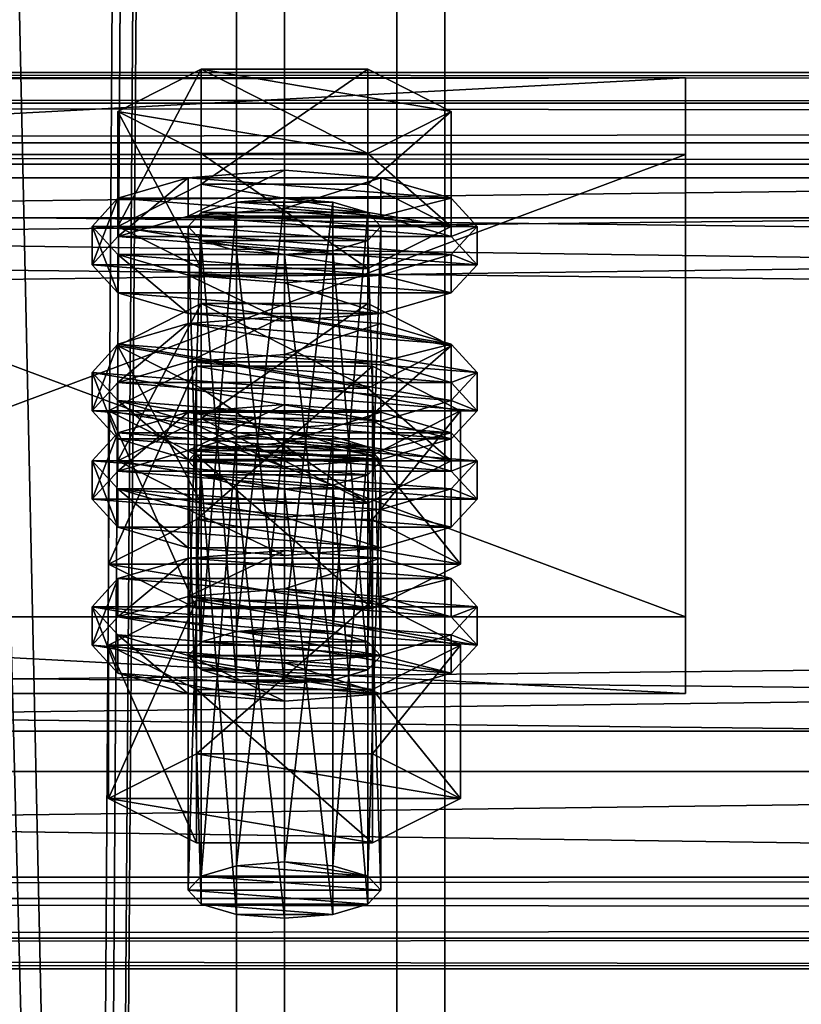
# Model space of a CAD drawing. Header units: millimetres. Extents: x 60485 to 71303, y 100 to 16900.
# Tile 248 of 256: x 65803 to 65852, y 5759 to 5821. Entities that reach past the tile are written whole.
import ezdxf

# ---------------------------------------------------------------- set-up
doc = ezdxf.new("R2010")
doc.units = ezdxf.units.MM
for name, color, linetype in [('13', 7, 'Continuous'), ('3', 7, 'Continuous'), ('4', 7, 'Continuous'), ('6', 7, 'Continuous'), ('9', 7, 'Continuous')]:
    doc.layers.add(name, color=color, linetype=linetype)

msp = doc.modelspace()

# ---------------------------------------------------------------- meshes
at = {"layer": '13', "color": 20}
mesh = msp.add_polyface(dxfattribs=at)
corners = [(65814.804, 5795.619, 4827.155), (65825.196, 5802.792, 4829.348), (65814.804, 5802.792, 4829.348), (65825.196, 5797.529, 4846.562), (65809.608, 5800.16, 4837.955), (65814, 5780.83, 4779.76), (65814.804, 5808.484, 4785.078), (65814, 5807.607, 4787.947), (65814.804, 5781.707, 4776.892), (65817, 5809.126, 4782.978), (65817, 5782.349, 4774.791), (65820, 5809.361, 4782.209), (65814.804, 5806.729, 4790.816), (65820, 5805.852, 4793.685), (65817, 5806.087, 4792.916), (65825.196, 5806.729, 4790.816), (65826, 5807.607, 4787.947), (65825.196, 5808.484, 4785.078), (65809.608, 5807.607, 4787.947), (65814.804, 5810.238, 4779.34), (65814.804, 5817.41, 4781.533), (65809.608, 5814.779, 4790.14), (65825.196, 5817.41, 4781.533), (65825.196, 5804.975, 4796.554), (65814.804, 5804.975, 4796.554), (65814.804, 5812.147, 4798.746), (65830.392, 5807.607, 4787.947), (65825.196, 5812.147, 4798.746), (65808, 5805.216, 4787.216), (65809.608, 5806.97, 4781.478), (65809.608, 5809.361, 4782.209), (65808, 5807.607, 4787.947), (65814, 5808.254, 4777.278), (65814, 5810.645, 4778.009), (65820, 5808.724, 4775.74), (65820, 5811.115, 4776.471), (65820, 5801.707, 4798.692), (65814, 5802.177, 4797.154), (65814, 5804.568, 4797.885), (65820, 5804.098, 4799.423), (65809.608, 5803.462, 4792.954), (65809.608, 5805.852, 4793.685), (65826, 5808.254, 4777.278), (65830.392, 5806.97, 4781.478), (65832, 5805.216, 4787.216), (65830.392, 5803.462, 4792.954), (65826, 5802.177, 4797.154), (65826, 5804.568, 4797.885), (65830.392, 5805.852, 4793.685), (65832, 5807.607, 4787.947), (65830.392, 5809.361, 4782.209), (65814, 5799.153, 4774.495), (65820, 5802.014, 4773.689), (65814, 5801.544, 4775.226)]
mesh.append_faces([[corners[k] for k in face] for face in [(0, 1, 2, 2), (5, 6, 7, 7), (8, 9, 6, 6), (10, 11, 9, 9), (12, 13, 14, 14), (18, 20, 21, 21), (19, 22, 20, 20), (24, 21, 25, 25), (23, 18, 24, 24), (21, 27, 25, 25), (28, 30, 31, 31), (29, 33, 30, 30), (32, 35, 33, 33), (36, 38, 39, 39), (37, 41, 38, 38), (40, 31, 41, 41), (32, 42, 34, 34), (46, 37, 36, 36), (38, 47, 39, 39), (51, 52, 53, 53)]], dxfattribs={"vtx0": -1, "color": 20})
mesh.append_faces([[corners[k] for k in face] for face in [(3, 4, 2, 2), (15, 12, 7, 7), (16, 7, 6, 6), (17, 6, 9, 9), (26, 19, 18, 18), (27, 21, 20, 20), (43, 32, 29, 29), (44, 29, 28, 28), (45, 28, 40, 40), (46, 40, 37, 37), (47, 38, 41, 41), (48, 41, 31, 31), (49, 31, 30, 30), (50, 30, 33, 33)]], dxfattribs={"vtx0": -1, "vtx2": -1, "vtx3": -1, "color": 20})
mesh.append_faces([[corners[k] for k in face] for face in [(18, 19, 20, 20), (23, 24, 25, 25), (24, 18, 21, 21), (28, 29, 30, 30), (29, 32, 33, 33), (32, 34, 35, 35), (36, 37, 38, 38), (37, 40, 41, 41), (40, 28, 31, 31)]], dxfattribs={"vtx2": -1, "vtx3": -1, "color": 20})
mesh = msp.add_polyface(dxfattribs=at)
corners = [(65830.392, 5800.16, 4837.955), (65814.804, 5802.792, 4829.348), (65825.196, 5802.792, 4829.348), (65820, 5782.584, 4774.023), (65823, 5809.126, 4782.978), (65820, 5809.361, 4782.209), (65823, 5782.349, 4774.791), (65825.196, 5808.484, 4785.078), (65825.196, 5781.707, 4776.892), (65826, 5807.607, 4787.947), (65820, 5805.852, 4793.685), (65814.804, 5806.729, 4790.816), (65823, 5806.087, 4792.916), (65825.196, 5806.729, 4790.816), (65814, 5807.607, 4787.947), (65814.804, 5808.484, 4785.078), (65817, 5809.126, 4782.978), (65814.804, 5810.238, 4779.34), (65825.196, 5810.238, 4779.34), (65825.196, 5817.41, 4781.533), (65830.392, 5807.607, 4787.947), (65830.392, 5814.779, 4790.14), (65825.196, 5804.975, 4796.554), (65825.196, 5812.147, 4798.746), (65814.804, 5812.147, 4798.746), (65809.608, 5807.607, 4787.947), (65814.804, 5817.41, 4781.533), (65820, 5808.724, 4775.74), (65826, 5808.254, 4777.278), (65826, 5810.645, 4778.009), (65820, 5811.115, 4776.471), (65830.392, 5806.97, 4781.478), (65830.392, 5809.361, 4782.209), (65832, 5805.216, 4787.216), (65832, 5807.607, 4787.947), (65830.392, 5803.462, 4792.954), (65830.392, 5805.852, 4793.685), (65826, 5802.177, 4797.154), (65826, 5804.568, 4797.885), (65820, 5801.707, 4798.692), (65820, 5804.098, 4799.423), (65814, 5808.254, 4777.278), (65809.608, 5806.97, 4781.478), (65808, 5805.216, 4787.216), (65809.608, 5803.462, 4792.954), (65809.608, 5805.852, 4793.685), (65808, 5807.607, 4787.947), (65809.608, 5809.361, 4782.209), (65814, 5810.645, 4778.009), (65830.392, 5800.26, 4779.427), (65814, 5801.544, 4775.226), (65820, 5802.014, 4773.689), (65826, 5801.544, 4775.226)]
mesh.append_faces([[corners[k] for k in face] for face in [(0, 1, 2, 2), (3, 4, 5, 5), (6, 7, 4, 4), (8, 9, 7, 7), (4, 16, 5, 5), (18, 21, 19, 19), (20, 23, 21, 21), (22, 24, 23, 23), (17, 20, 18, 18), (21, 26, 19, 19), (27, 29, 30, 30), (28, 32, 29, 29), (31, 34, 32, 32), (33, 36, 34, 34), (35, 38, 36, 36), (37, 40, 38, 38), (29, 48, 30, 30), (49, 51, 52, 52)]], dxfattribs={"vtx0": -1, "color": 20})
mesh.append_faces([[corners[k] for k in face] for face in [(10, 11, 12, 12), (12, 11, 13, 13), (13, 14, 9, 9), (9, 15, 7, 7), (7, 16, 4, 4), (20, 25, 22, 22), (23, 26, 21, 21), (28, 41, 31, 31), (31, 42, 33, 33), (33, 43, 35, 35), (35, 44, 37, 37), (38, 45, 36, 36), (36, 46, 34, 34), (34, 47, 32, 32), (32, 48, 29, 29)]], dxfattribs={"vtx0": -1, "vtx1": -1, "color": 20})
mesh.append_faces([[corners[k] for k in face] for face in [(49, 50, 51, 51)]], dxfattribs={"vtx0": -1, "vtx2": -1, "vtx3": -1, "color": 20})
mesh.append_faces([[corners[k] for k in face] for face in [(17, 18, 19, 19), (18, 20, 21, 21), (20, 22, 23, 23), (27, 28, 29, 29), (28, 31, 32, 32), (31, 33, 34, 34), (33, 35, 36, 36), (35, 37, 38, 38), (37, 39, 40, 40)]], dxfattribs={"vtx2": -1, "vtx3": -1, "color": 20})
mesh = msp.add_polyface(dxfattribs=at)
corners = [(65825.196, 5793.865, 4832.893), (65814.804, 5793.865, 4832.893), (65817, 5794.507, 4830.793), (65809.608, 5792.988, 4835.762), (65814.804, 5795.619, 4827.155), (65814.804, 5802.792, 4829.348), (65809.608, 5800.16, 4837.955), (65825.196, 5790.357, 4844.369), (65814.804, 5790.357, 4844.369), (65814.804, 5797.529, 4846.562), (65825.196, 5797.529, 4846.562), (65809.608, 5792.351, 4829.293), (65814, 5793.636, 4825.093), (65814, 5796.026, 4825.824), (65809.608, 5794.742, 4830.024), (65820, 5794.106, 4823.556), (65820, 5796.496, 4824.286), (65830.392, 5794.742, 4830.024), (65826, 5796.026, 4825.824), (65814, 5780.83, 4779.76), (65814.804, 5781.707, 4776.892), (65814.804, 5808.484, 4785.078), (65817, 5782.349, 4774.791), (65817, 5809.126, 4782.978), (65820, 5782.584, 4774.023), (65820, 5809.361, 4782.209), (65820, 5779.076, 4785.498), (65817, 5806.087, 4792.916), (65820, 5805.852, 4793.685), (65817, 5779.311, 4784.73), (65814.804, 5806.729, 4790.816), (65814.804, 5779.953, 4782.629), (65814, 5807.607, 4787.947), (65809.03, 5786.552, 4781.51), (65814.515, 5798.892, 4775.349), (65809.03, 5796.115, 4784.433), (65814.515, 5789.329, 4772.425), (65825.485, 5798.892, 4775.349), (65825.485, 5793.337, 4793.518), (65814.515, 5793.337, 4793.518), (65830.97, 5796.115, 4784.433), (65808, 5796.115, 4784.433), (65809.608, 5797.869, 4778.696), (65809.608, 5800.26, 4779.427), (65808, 5798.506, 4785.164), (65814, 5799.153, 4774.495), (65814, 5801.544, 4775.226), (65820, 5799.623, 4772.958), (65820, 5802.014, 4773.689), (65820, 5792.606, 4795.909), (65814, 5793.076, 4794.372), (65814, 5795.467, 4795.103), (65820, 5794.997, 4796.64), (65809.608, 5794.361, 4790.171), (65809.608, 5796.751, 4790.902), (65826, 5799.153, 4774.495), (65830.392, 5797.869, 4778.696), (65832, 5796.115, 4784.433), (65830.392, 5794.361, 4790.171), (65826, 5795.467, 4795.103), (65830.392, 5796.751, 4790.902), (65832, 5798.506, 4785.164)]
mesh.append_faces([[corners[k] for k in face] for face in [(3, 5, 6, 6), (8, 6, 9, 9), (6, 10, 9, 9), (11, 13, 14, 14), (12, 16, 13, 13), (18, 13, 16, 16), (26, 27, 28, 28), (29, 30, 27, 27), (31, 32, 30, 30), (33, 34, 35, 35), (36, 37, 34, 34), (35, 38, 39, 39), (41, 43, 44, 44), (42, 46, 43, 43), (49, 51, 52, 52), (50, 54, 51, 51), (53, 44, 54, 54), (45, 55, 47, 47), (54, 52, 51, 51)]], dxfattribs={"vtx0": -1, "color": 20})
mesh.append_faces([[corners[k] for k in face] for face in [(0, 1, 2, 2), (17, 14, 13, 13), (40, 35, 34, 34), (56, 45, 42, 42), (57, 42, 41, 41), (58, 41, 53, 53), (59, 54, 44, 44), (60, 44, 43, 43), (61, 43, 46, 46)]], dxfattribs={"vtx0": -1, "vtx2": -1, "vtx3": -1, "color": 20})
mesh.append_faces([[corners[k] for k in face] for face in [(3, 4, 5, 5), (7, 8, 9, 9), (8, 3, 6, 6), (11, 12, 13, 13), (12, 15, 16, 16), (19, 20, 21, 21), (20, 22, 23, 23), (22, 24, 25, 25), (31, 19, 32, 32), (41, 42, 43, 43), (42, 45, 46, 46), (45, 47, 48, 48), (49, 50, 51, 51), (50, 53, 54, 54), (53, 41, 44, 44)]], dxfattribs={"vtx2": -1, "vtx3": -1, "color": 20})
mesh = msp.add_polyface(dxfattribs=at)
corners = [(65825.196, 5793.865, 4832.893), (65817, 5794.507, 4830.793), (65820, 5794.742, 4830.024), (65823, 5794.507, 4830.793), (65814.804, 5795.619, 4827.155), (65825.196, 5795.619, 4827.155), (65825.196, 5802.792, 4829.348), (65830.392, 5792.988, 4835.762), (65830.392, 5800.16, 4837.955), (65825.196, 5790.357, 4844.369), (65825.196, 5797.529, 4846.562), (65814.804, 5797.529, 4846.562), (65814.804, 5802.792, 4829.348), (65820, 5794.106, 4823.556), (65826, 5793.636, 4825.093), (65826, 5796.026, 4825.824), (65820, 5796.496, 4824.286), (65830.392, 5794.742, 4830.024), (65832, 5792.988, 4835.762), (65809.608, 5794.742, 4830.024), (65814, 5796.026, 4825.824), (65820, 5782.584, 4774.023), (65823, 5782.349, 4774.791), (65823, 5809.126, 4782.978), (65825.196, 5781.707, 4776.892), (65825.196, 5808.484, 4785.078), (65826, 5780.83, 4779.76), (65826, 5807.607, 4787.947), (65825.196, 5806.729, 4790.816), (65825.196, 5779.953, 4782.629), (65823, 5806.087, 4792.916), (65823, 5779.311, 4784.73), (65820, 5805.852, 4793.685), (65814.515, 5789.329, 4772.425), (65825.485, 5789.329, 4772.425), (65825.485, 5798.892, 4775.349), (65830.97, 5796.115, 4784.433), (65825.485, 5793.337, 4793.518), (65809.03, 5796.115, 4784.433), (65814.515, 5798.892, 4775.349), (65820, 5799.623, 4772.958), (65826, 5799.153, 4774.495), (65826, 5801.544, 4775.226), (65820, 5802.014, 4773.689), (65830.392, 5797.869, 4778.696), (65830.392, 5800.26, 4779.427), (65832, 5796.115, 4784.433), (65832, 5798.506, 4785.164), (65830.392, 5794.361, 4790.171), (65830.392, 5796.751, 4790.902), (65826, 5793.076, 4794.372), (65826, 5795.467, 4795.103), (65820, 5794.997, 4796.64), (65814, 5799.153, 4774.495), (65809.608, 5797.869, 4778.696), (65808, 5796.115, 4784.433), (65809.608, 5796.751, 4790.902), (65808, 5798.506, 4785.164), (65809.608, 5800.26, 4779.427), (65814, 5801.544, 4775.226)]
mesh.append_faces([[corners[k] for k in face] for face in [(0, 2, 3, 3), (5, 8, 6, 6), (7, 10, 8, 8), (9, 11, 10, 10), (4, 7, 5, 5), (13, 15, 16, 16), (14, 17, 15, 15), (26, 28, 27, 27), (29, 30, 28, 28), (31, 32, 30, 30), (34, 36, 35, 35), (36, 39, 35, 35), (40, 42, 43, 43), (41, 45, 42, 42), (44, 47, 45, 45), (46, 49, 47, 47), (48, 51, 49, 49), (50, 52, 51, 51)]], dxfattribs={"vtx0": -1, "color": 20})
mesh.append_faces([[corners[k] for k in face] for face in [(10, 12, 8, 8), (18, 19, 17, 17), (17, 20, 15, 15), (37, 38, 36, 36), (41, 53, 44, 44), (44, 54, 46, 46), (46, 55, 48, 48), (52, 56, 51, 51), (51, 57, 49, 49), (49, 58, 47, 47), (47, 59, 45, 45)]], dxfattribs={"vtx0": -1, "vtx1": -1, "color": 20})
mesh.append_faces([[corners[k] for k in face] for face in [(0, 1, 2, 2)]], dxfattribs={"vtx0": -1, "vtx2": -1, "vtx3": -1, "color": 20})
mesh.append_faces([[corners[k] for k in face] for face in [(4, 5, 6, 6), (5, 7, 8, 8), (7, 9, 10, 10), (13, 14, 15, 15), (21, 22, 23, 23), (22, 24, 25, 25), (24, 26, 27, 27), (33, 34, 35, 35), (40, 41, 42, 42), (41, 44, 45, 45), (44, 46, 47, 47), (46, 48, 49, 49), (48, 50, 51, 51)]], dxfattribs={"vtx2": -1, "vtx3": -1, "color": 20})
mesh = msp.add_polyface(dxfattribs=at)
corners = [(65814, 5766.211, 4827.576), (65814.804, 5793.865, 4832.893), (65814, 5792.988, 4835.762), (65814.804, 5767.089, 4824.707), (65817, 5794.507, 4830.793), (65817, 5767.731, 4822.607), (65820, 5794.742, 4830.024), (65817, 5764.692, 4832.545), (65814.804, 5792.111, 4838.631), (65817, 5791.469, 4840.731), (65814.804, 5765.334, 4830.445), (65820, 5791.234, 4841.5), (65825.196, 5792.111, 4838.631), (65826, 5792.988, 4835.762), (65825.196, 5790.357, 4844.369), (65814.804, 5795.619, 4827.155), (65809.608, 5792.988, 4835.762), (65814.804, 5790.357, 4844.369), (65808, 5790.597, 4835.031), (65809.608, 5792.351, 4829.293), (65809.608, 5794.742, 4830.024), (65808, 5792.988, 4835.762), (65820, 5787.089, 4846.507), (65814, 5787.559, 4844.969), (65814, 5789.95, 4845.7), (65820, 5789.479, 4847.238), (65809.608, 5788.843, 4840.769), (65809.608, 5791.234, 4841.5), (65814, 5793.636, 4825.093), (65826, 5793.636, 4825.093), (65820, 5794.106, 4823.556), (65830.392, 5792.351, 4829.293), (65832, 5790.597, 4835.031), (65830.392, 5788.843, 4840.769), (65826, 5787.559, 4844.969), (65830.392, 5791.234, 4841.5), (65832, 5792.988, 4835.762), (65809.608, 5783.25, 4826.511), (65814, 5784.535, 4822.311), (65814, 5786.925, 4823.041), (65809.608, 5785.641, 4827.242), (65820, 5785.005, 4820.773), (65820, 5787.395, 4821.504), (65832, 5783.887, 4832.98), (65808, 5783.887, 4832.98), (65830.392, 5785.641, 4827.242), (65826, 5786.925, 4823.041), (65820, 5779.076, 4785.498), (65817, 5779.311, 4784.73), (65817, 5806.087, 4792.916), (65814.804, 5779.953, 4782.629), (65814.804, 5806.729, 4790.816), (65809.03, 5786.552, 4781.51), (65814.515, 5789.329, 4772.425), (65814.515, 5798.892, 4775.349), (65825.485, 5783.774, 4790.595), (65814.515, 5783.774, 4790.595), (65814.515, 5793.337, 4793.518), (65809.03, 5796.115, 4784.433), (65830.97, 5786.552, 4781.51), (65826, 5793.076, 4794.372), (65809.608, 5794.361, 4790.171), (65814, 5793.076, 4794.372), (65820, 5792.606, 4795.909)]
mesh.append_faces([[corners[k] for k in face] for face in [(0, 1, 2, 2), (3, 4, 1, 1), (5, 6, 4, 4), (7, 8, 9, 9), (10, 2, 8, 8), (8, 11, 9, 9), (14, 16, 17, 17), (18, 20, 21, 21), (22, 24, 25, 25), (23, 27, 24, 24), (26, 21, 27, 27), (28, 29, 30, 30), (34, 23, 22, 22), (27, 25, 24, 24), (37, 39, 40, 40), (38, 42, 39, 39), (46, 39, 42, 42), (56, 58, 57, 57), (60, 62, 63, 63)]], dxfattribs={"vtx0": -1, "color": 20})
mesh.append_faces([[corners[k] for k in face] for face in [(12, 8, 2, 2), (13, 2, 1, 1), (14, 15, 16, 16), (31, 28, 19, 19), (32, 19, 18, 18), (33, 18, 26, 26), (34, 26, 23, 23), (35, 27, 21, 21), (36, 21, 20, 20), (43, 44, 40, 40), (45, 40, 39, 39), (59, 53, 52, 52), (60, 61, 62, 62)]], dxfattribs={"vtx0": -1, "vtx2": -1, "vtx3": -1, "color": 20})
mesh.append_faces([[corners[k] for k in face] for face in [(18, 19, 20, 20), (22, 23, 24, 24), (23, 26, 27, 27), (26, 18, 21, 21), (37, 38, 39, 39), (38, 41, 42, 42), (47, 48, 49, 49), (48, 50, 51, 51), (52, 53, 54, 54), (55, 56, 57, 57), (56, 52, 58, 58)]], dxfattribs={"vtx2": -1, "vtx3": -1, "color": 20})
mesh = msp.add_polyface(dxfattribs=at)
corners = [(65820, 5767.966, 4821.838), (65823, 5794.507, 4830.793), (65820, 5794.742, 4830.024), (65823, 5767.731, 4822.607), (65825.196, 5793.865, 4832.893), (65825.196, 5767.089, 4824.707), (65826, 5792.988, 4835.762), (65826, 5766.211, 4827.576), (65825.196, 5792.111, 4838.631), (65825.196, 5765.334, 4830.445), (65823, 5791.469, 4840.731), (65820, 5791.234, 4841.5), (65814.804, 5792.111, 4838.631), (65814, 5792.988, 4835.762), (65814.804, 5793.865, 4832.893), (65830.392, 5792.988, 4835.762), (65814.804, 5795.619, 4827.155), (65825.196, 5790.357, 4844.369), (65826, 5793.636, 4825.093), (65830.392, 5792.351, 4829.293), (65830.392, 5794.742, 4830.024), (65832, 5790.597, 4835.031), (65832, 5792.988, 4835.762), (65830.392, 5788.843, 4840.769), (65830.392, 5791.234, 4841.5), (65826, 5787.559, 4844.969), (65826, 5789.95, 4845.7), (65820, 5787.089, 4846.507), (65820, 5789.479, 4847.238), (65814, 5793.636, 4825.093), (65809.608, 5792.351, 4829.293), (65808, 5790.597, 4835.031), (65809.608, 5788.843, 4840.769), (65809.608, 5791.234, 4841.5), (65808, 5792.988, 4835.762), (65820, 5785.005, 4820.773), (65826, 5784.535, 4822.311), (65826, 5786.925, 4823.041), (65820, 5787.395, 4821.504), (65830.392, 5783.25, 4826.511), (65830.392, 5785.641, 4827.242), (65832, 5783.887, 4832.98), (65809.608, 5785.641, 4827.242), (65814, 5786.925, 4823.041), (65826, 5780.83, 4779.76), (65825.196, 5779.953, 4782.629), (65825.196, 5806.729, 4790.816), (65823, 5779.311, 4784.73), (65823, 5806.087, 4792.916), (65820, 5779.076, 4785.498), (65820, 5805.852, 4793.685), (65825.485, 5789.329, 4772.425), (65830.97, 5786.552, 4781.51), (65830.97, 5796.115, 4784.433), (65825.485, 5783.774, 4790.595), (65825.485, 5793.337, 4793.518), (65814.515, 5793.337, 4793.518), (65814.515, 5789.329, 4772.425), (65809.03, 5786.552, 4781.51), (65826, 5793.076, 4794.372), (65820, 5792.606, 4795.909), (65820, 5794.997, 4796.64), (65830.392, 5794.361, 4790.171), (65809.608, 5794.361, 4790.171)]
mesh.append_faces([[corners[k] for k in face] for face in [(0, 1, 2, 2), (3, 4, 1, 1), (5, 6, 4, 4), (7, 8, 6, 6), (9, 10, 8, 8), (19, 22, 20, 20), (21, 24, 22, 22), (23, 26, 24, 24), (25, 28, 26, 26), (35, 37, 38, 38), (36, 40, 37, 37), (52, 55, 53, 53), (54, 56, 55, 55), (57, 52, 51, 51)]], dxfattribs={"vtx0": -1, "color": 20})
mesh.append_faces([[corners[k] for k in face] for face in [(11, 12, 10, 10), (10, 12, 8, 8), (8, 13, 6, 6), (6, 14, 4, 4), (15, 16, 17, 17), (18, 29, 19, 19), (19, 30, 21, 21), (21, 31, 23, 23), (23, 32, 25, 25), (28, 33, 26, 26), (26, 33, 24, 24), (24, 34, 22, 22), (41, 42, 40, 40), (40, 43, 37, 37), (52, 58, 54, 54), (62, 63, 59, 59)]], dxfattribs={"vtx0": -1, "vtx1": -1, "color": 20})
mesh.append_faces([[corners[k] for k in face] for face in [(18, 19, 20, 20), (19, 21, 22, 22), (21, 23, 24, 24), (23, 25, 26, 26), (25, 27, 28, 28), (35, 36, 37, 37), (36, 39, 40, 40), (44, 45, 46, 46), (45, 47, 48, 48), (47, 49, 50, 50), (51, 52, 53, 53), (52, 54, 55, 55), (59, 60, 61, 61)]], dxfattribs={"vtx2": -1, "vtx3": -1, "color": 20})
mesh = msp.add_polyface(dxfattribs=at)
corners = [(65814, 5766.211, 4827.576), (65814.804, 5767.089, 4824.707), (65814.804, 5793.865, 4832.893), (65817, 5767.731, 4822.607), (65817, 5794.507, 4830.793), (65820, 5767.966, 4821.838), (65820, 5794.742, 4830.024), (65820, 5764.457, 4833.314), (65817, 5764.692, 4832.545), (65817, 5791.469, 4840.731), (65820, 5791.234, 4841.5), (65814.804, 5765.334, 4830.445), (65814.804, 5792.111, 4838.631), (65814, 5792.988, 4835.762), (65825.196, 5767.089, 4824.707), (65826, 5766.211, 4827.576), (65825.196, 5765.334, 4830.445), (65823, 5764.692, 4832.545), (65809.03, 5771.933, 4829.325), (65814.515, 5774.711, 4820.24), (65814.515, 5784.274, 4823.164), (65809.03, 5781.496, 4832.249), (65825.485, 5784.274, 4823.164), (65825.485, 5769.156, 4838.41), (65814.515, 5769.156, 4838.41), (65814.515, 5778.719, 4841.334), (65830.97, 5771.933, 4829.325), (65825.485, 5778.719, 4841.334), (65830.97, 5781.496, 4832.249), (65808, 5781.496, 4832.249), (65809.608, 5783.25, 4826.511), (65809.608, 5785.641, 4827.242), (65808, 5783.887, 4832.98), (65820, 5777.988, 4843.724), (65814, 5778.458, 4842.187), (65814, 5780.849, 4842.918), (65820, 5780.379, 4844.455), (65809.608, 5779.742, 4837.987), (65809.608, 5782.133, 4838.717), (65830.392, 5783.25, 4826.511), (65820, 5785.005, 4820.773), (65814, 5784.535, 4822.311), (65832, 5781.496, 4832.249), (65830.392, 5779.742, 4837.987), (65826, 5778.458, 4842.187), (65826, 5780.849, 4842.918), (65825.196, 5781.707, 4776.892), (65817, 5782.349, 4774.791), (65814.804, 5781.707, 4776.892), (65826, 5780.83, 4779.76), (65814, 5780.83, 4779.76), (65825.196, 5779.953, 4782.629), (65814.804, 5779.953, 4782.629), (65823, 5779.311, 4784.73), (65817, 5779.311, 4784.73), (65825.485, 5783.774, 4790.595), (65809.03, 5786.552, 4781.51), (65814.515, 5783.774, 4790.595)]
mesh.append_faces([[corners[k] for k in face] for face in [(7, 9, 10, 10), (18, 20, 21, 21), (19, 22, 20, 20), (24, 21, 25, 25), (23, 18, 24, 24), (21, 27, 25, 25), (29, 31, 32, 32), (33, 35, 36, 36), (34, 38, 35, 35), (37, 32, 38, 38), (33, 37, 34, 34), (55, 56, 57, 57)]], dxfattribs={"vtx0": -1, "color": 20})
mesh.append_faces([[corners[k] for k in face] for face in [(44, 37, 33, 33)]], dxfattribs={"vtx0": -1, "vtx1": -1, "color": 20})
mesh.append_faces([[corners[k] for k in face] for face in [(14, 5, 3, 3), (14, 3, 1, 1), (15, 1, 0, 0), (16, 0, 11, 11), (17, 11, 8, 8), (26, 19, 18, 18), (28, 21, 20, 20), (39, 40, 41, 41), (42, 41, 30, 30), (43, 30, 29, 29), (44, 29, 37, 37), (45, 35, 38, 38), (45, 38, 32, 32), (46, 47, 48, 48), (49, 48, 50, 50), (51, 50, 52, 52), (53, 52, 54, 54)]], dxfattribs={"vtx0": -1, "vtx2": -1, "vtx3": -1, "color": 20})
mesh.append_faces([[corners[k] for k in face] for face in [(0, 1, 2, 2), (1, 3, 4, 4), (3, 5, 6, 6), (7, 8, 9, 9), (8, 11, 12, 12), (11, 0, 13, 13), (18, 19, 20, 20), (23, 24, 25, 25), (24, 18, 21, 21), (29, 30, 31, 31), (33, 34, 35, 35), (34, 37, 38, 38), (37, 29, 32, 32)]], dxfattribs={"vtx2": -1, "vtx3": -1, "color": 20})
mesh = msp.add_polyface(dxfattribs=at)
corners = [(65820, 5767.966, 4821.838), (65823, 5767.731, 4822.607), (65823, 5794.507, 4830.793), (65825.196, 5767.089, 4824.707), (65825.196, 5793.865, 4832.893), (65826, 5766.211, 4827.576), (65826, 5792.988, 4835.762), (65825.196, 5765.334, 4830.445), (65825.196, 5792.111, 4838.631), (65823, 5764.692, 4832.545), (65823, 5791.469, 4840.731), (65820, 5764.457, 4833.314), (65820, 5791.234, 4841.5), (65814.804, 5767.089, 4824.707), (65814, 5766.211, 4827.576), (65814.804, 5765.334, 4830.445), (65817, 5764.692, 4832.545), (65814.515, 5774.711, 4820.24), (65825.485, 5774.711, 4820.24), (65825.485, 5784.274, 4823.164), (65830.97, 5771.933, 4829.325), (65830.97, 5781.496, 4832.249), (65825.485, 5769.156, 4838.41), (65825.485, 5778.719, 4841.334), (65814.515, 5778.719, 4841.334), (65809.03, 5771.933, 4829.325), (65809.03, 5781.496, 4832.249), (65814.515, 5784.274, 4823.164), (65830.392, 5783.25, 4826.511), (65832, 5781.496, 4832.249), (65832, 5783.887, 4832.98), (65830.392, 5785.641, 4827.242), (65830.392, 5779.742, 4837.987), (65830.392, 5782.133, 4838.717), (65826, 5778.458, 4842.187), (65826, 5780.849, 4842.918), (65820, 5777.988, 4843.724), (65820, 5780.379, 4844.455), (65820, 5785.005, 4820.773), (65826, 5784.535, 4822.311), (65814, 5784.535, 4822.311), (65809.608, 5783.25, 4826.511), (65808, 5781.496, 4832.249), (65814, 5780.849, 4842.918), (65808, 5783.887, 4832.98), (65817, 5782.349, 4774.791), (65823, 5782.349, 4774.791), (65820, 5782.584, 4774.023), (65825.196, 5781.707, 4776.892), (65814.804, 5781.707, 4776.892), (65826, 5780.83, 4779.76), (65814, 5780.83, 4779.76), (65825.196, 5779.953, 4782.629), (65814.804, 5779.953, 4782.629), (65823, 5779.311, 4784.73), (65817, 5779.311, 4784.73), (65820, 5779.076, 4785.498)]
mesh.append_faces([[corners[k] for k in face] for face in [(9, 12, 10, 10), (0, 3, 1, 1), (9, 16, 11, 11), (18, 21, 19, 19), (20, 23, 21, 21), (22, 24, 23, 23), (17, 20, 18, 18), (21, 27, 19, 19), (28, 30, 31, 31), (29, 33, 30, 30), (32, 35, 33, 33), (34, 37, 35, 35), (38, 28, 39, 39), (43, 35, 37, 37), (45, 46, 47, 47), (54, 55, 56, 56)]], dxfattribs={"vtx0": -1, "color": 20})
mesh.append_faces([[corners[k] for k in face] for face in [(3, 13, 5, 5), (5, 14, 7, 7), (7, 15, 9, 9), (20, 25, 22, 22), (23, 26, 21, 21), (28, 40, 29, 29), (29, 41, 32, 32), (32, 42, 34, 34), (35, 44, 33, 33), (33, 44, 30, 30), (46, 45, 48, 48), (48, 49, 50, 50), (50, 51, 52, 52), (52, 53, 54, 54)]], dxfattribs={"vtx0": -1, "vtx1": -1, "color": 20})
mesh.append_faces([[corners[k] for k in face] for face in [(0, 1, 2, 2), (1, 3, 4, 4), (3, 5, 6, 6), (5, 7, 8, 8), (7, 9, 10, 10), (9, 11, 12, 12), (17, 18, 19, 19), (18, 20, 21, 21), (20, 22, 23, 23), (28, 29, 30, 30), (29, 32, 33, 33), (32, 34, 35, 35), (34, 36, 37, 37)]], dxfattribs={"vtx2": -1, "vtx3": -1, "color": 20})
at = {"layer": '3', "color": 91}
mesh = msp.add_polyface(dxfattribs=at)
corners = [(65770, 8485, 5564.7), (65830, 8485, 5564.7), (65830, 145.041, 3014.919), (65770, 145.041, 3014.919), (65770, 271.84, 2970.03), (65830, 271.84, 2970.03), (65830, 8485, 5481.045), (65770, 8485, 5481.045), (65770, 145.041, 2970.03), (65827, 8485, 5484.182), (65773, 8485, 5484.182), (65773, 8485, 5561.563), (65827, 8485, 5561.563), (65773, 145.041, 3011.782), (65827, 145.041, 3011.782), (65773, 261.579, 2970.03), (65773, 145.041, 2970.03), (65827, 261.579, 2970.03), (65827, 145.041, 2970.03), (65830, 145.041, 2970.03)]
mesh.append_faces([[corners[k] for k in face] for face in [(0, 2, 3, 3), (4, 6, 7, 7), (4, 3, 8, 8), (0, 4, 7, 7), (12, 13, 14, 14), (15, 11, 10, 10), (13, 15, 16, 16), (17, 10, 9, 9), (17, 14, 18, 18), (12, 17, 9, 9), (8, 13, 16, 16), (18, 2, 19, 19), (5, 1, 6, 6), (2, 5, 19, 19), (5, 18, 19, 19), (15, 8, 16, 16)]], dxfattribs={"vtx0": -1, "color": 91})
mesh.append_faces([[corners[k] for k in face] for face in [(3, 4, 0, 0), (0, 11, 1, 1), (11, 7, 10, 10), (10, 7, 9, 9), (1, 12, 6, 6), (12, 1, 11, 11), (6, 9, 7, 7), (11, 15, 13, 13), (14, 17, 12, 12), (2, 14, 3, 3), (3, 13, 8, 8), (1, 5, 2, 2), (18, 5, 17, 17), (17, 5, 15, 15), (8, 15, 4, 4), (4, 15, 5, 5)]], dxfattribs={"vtx0": -1, "vtx1": -1, "color": 91})
mesh.append_faces([[corners[k] for k in face] for face in [(11, 0, 7, 7), (6, 12, 9, 9), (2, 18, 14, 14), (3, 14, 13, 13)]], dxfattribs={"vtx0": -1, "vtx2": -1, "vtx3": -1, "color": 91})
mesh.append_faces([[corners[k] for k in face] for face in [(0, 1, 2, 2), (4, 5, 6, 6), (12, 11, 13, 13), (17, 15, 10, 10)]], dxfattribs={"vtx2": -1, "vtx3": -1, "color": 91})
mesh = msp.add_polyface(dxfattribs=at)
corners = [(65845, 5812.1, 4747.597), (65755, 5812.1, 4747.597), (65755, 5778.477, 4857.572), (65845, 5778.477, 4857.572), (65755, 5816.881, 4749.059), (65755, 5783.259, 4859.034), (65845, 5816.881, 4749.059), (65845, 5783.259, 4859.034)]
mesh.append_faces([[corners[k] for k in face] for face in [(0, 2, 3, 3), (1, 5, 2, 2), (4, 7, 5, 5), (6, 3, 7, 7), (1, 6, 4, 4), (3, 5, 7, 7)]], dxfattribs={"vtx0": -1, "color": 91})
mesh.append_faces([[corners[k] for k in face] for face in [(0, 1, 2, 2), (1, 4, 5, 5), (4, 6, 7, 7), (6, 0, 3, 3), (1, 0, 6, 6), (3, 2, 5, 5)]], dxfattribs={"vtx2": -1, "vtx3": -1, "color": 91})
at = {"layer": '4', "color": 171}
mesh = msp.add_polyface(dxfattribs=at)
corners = [(65783, 6762.817, 4954.521), (65817, 6762.817, 4954.521), (65817, 5199.164, 3030.03), (65783, 5199.164, 3030.03), (65817, 6670.244, 4926.218), (65817, 5129.586, 3030.03), (65783, 6670.244, 4926.218), (65783, 5129.586, 3030.03), (65780, 6767.96, 4956.093), (65780, 6665.101, 4924.646), (65780, 5125.721, 3030.03), (65780, 5203.029, 3030.03), (65820, 6665.101, 4924.646), (65820, 5125.721, 3030.03), (65820, 6767.96, 4956.093), (65820, 5203.029, 3030.03)]
mesh.append_faces([[corners[k] for k in face] for face in [(0, 2, 3, 3), (1, 5, 2, 2), (4, 7, 5, 5), (6, 3, 7, 7), (8, 10, 11, 11), (9, 13, 10, 10), (12, 15, 13, 13), (14, 11, 15, 15)]], dxfattribs={"vtx0": -1, "color": 171})
mesh.append_faces([[corners[k] for k in face] for face in [(9, 6, 12, 12), (6, 8, 0, 0), (0, 8, 1, 1), (12, 4, 14, 14), (4, 12, 6, 6), (14, 1, 8, 8), (11, 3, 15, 15), (3, 10, 7, 7), (7, 10, 5, 5), (15, 2, 13, 13), (2, 15, 3, 3), (13, 5, 10, 10)]], dxfattribs={"vtx0": -1, "vtx1": -1, "color": 171})
mesh.append_faces([[corners[k] for k in face] for face in [(6, 9, 8, 8), (14, 4, 1, 1), (3, 11, 10, 10), (13, 2, 5, 5)]], dxfattribs={"vtx0": -1, "vtx2": -1, "vtx3": -1, "color": 171})
mesh.append_faces([[corners[k] for k in face] for face in [(0, 1, 2, 2), (1, 4, 5, 5), (4, 6, 7, 7), (6, 0, 3, 3), (8, 9, 10, 10), (9, 12, 13, 13), (12, 14, 15, 15), (14, 8, 11, 11)]], dxfattribs={"vtx2": -1, "vtx3": -1, "color": 171})
at = {"layer": '6', "color": 2}
mesh = msp.add_polyface(dxfattribs=at)
corners = [(65773, 8445, 2973.03), (65827, 8445, 2973.03), (65827, 281.652, 2973.03), (65773, 281.652, 2973.03), (65827, 8445, 3027.03), (65827, 458.279, 3027.03), (65773, 8445, 3027.03), (65773, 458.279, 3027.03), (65770, 8445, 2970.03), (65770, 8445, 3030.03), (65770, 468.091, 3030.03), (65770, 271.84, 2970.03), (65830, 8445, 3030.03), (65830, 468.091, 3030.03), (65830, 8445, 2970.03), (65830, 271.84, 2970.03)]
mesh.append_faces([[corners[k] for k in face] for face in [(0, 2, 3, 3), (1, 5, 2, 2), (4, 7, 5, 5), (6, 3, 7, 7), (8, 10, 11, 11), (9, 13, 10, 10), (12, 15, 13, 13), (14, 11, 15, 15)]], dxfattribs={"vtx0": -1, "color": 2})
mesh.append_faces([[corners[k] for k in face] for face in [(9, 6, 12, 12), (6, 8, 0, 0), (0, 8, 1, 1), (12, 4, 14, 14), (4, 12, 6, 6), (14, 1, 8, 8), (11, 3, 15, 15), (3, 10, 7, 7), (7, 10, 5, 5), (15, 2, 13, 13), (2, 15, 3, 3), (13, 5, 10, 10)]], dxfattribs={"vtx0": -1, "vtx1": -1, "color": 2})
mesh.append_faces([[corners[k] for k in face] for face in [(6, 9, 8, 8), (14, 4, 1, 1), (3, 11, 10, 10), (13, 2, 5, 5)]], dxfattribs={"vtx0": -1, "vtx2": -1, "vtx3": -1, "color": 2})
mesh.append_faces([[corners[k] for k in face] for face in [(0, 1, 2, 2), (1, 4, 5, 5), (4, 6, 7, 7), (6, 0, 3, 3), (8, 9, 10, 10), (9, 12, 13, 13), (12, 14, 15, 15), (14, 8, 11, 11)]], dxfattribs={"vtx2": -1, "vtx3": -1, "color": 2})
at = {"layer": '9', "color": 243}
mesh = msp.add_polyface(dxfattribs=at)
corners = [(66100, 5765.688, 4738.634), (66100, 5810.632, 4752.382), (62900, 5810.632, 4752.382), (62900, 5765.688, 4738.634), (66100, 5776.116, 4865.221), (62900, 5776.116, 4865.221), (66100, 5811.498, 4876.044), (62900, 5811.498, 4876.044), (66100, 5815.301, 4863.612), (62900, 5815.301, 4863.612), (66100, 5817.213, 4864.197), (62900, 5817.213, 4864.197), (66100, 5812.826, 4878.541), (62900, 5812.826, 4878.541), (66100, 5773.619, 4866.548), (62900, 5773.619, 4866.548), (66100, 5808.134, 4753.709), (62900, 5808.134, 4753.709), (66100, 5767.015, 4741.132), (62900, 5767.015, 4741.132), (66100, 5763.212, 4753.563), (62900, 5763.212, 4753.563), (66100, 5761.3, 4752.978), (62900, 5761.3, 4752.978)]
mesh.append_faces([[corners[k] for k in face] for face in [(0, 2, 3, 3), (1, 5, 2, 2), (4, 7, 5, 5), (6, 9, 7, 7), (8, 11, 9, 9), (10, 13, 11, 11), (12, 15, 13, 13), (14, 17, 15, 15), (16, 19, 17, 17), (18, 21, 19, 19), (20, 23, 21, 21), (22, 3, 23, 23), (8, 12, 10, 10), (20, 0, 22, 22), (11, 7, 9, 9)]], dxfattribs={"vtx0": -1, "color": 243})
mesh.append_faces([[corners[k] for k in face] for face in [(0, 16, 1, 1), (16, 0, 18, 18), (18, 0, 20, 20), (14, 1, 16, 16), (3, 19, 23, 23), (19, 2, 17, 17), (17, 2, 15, 15), (15, 5, 13, 13), (13, 7, 11, 11)]], dxfattribs={"vtx0": -1, "vtx1": -1, "color": 243})
mesh.append_faces([[corners[k] for k in face] for face in [(12, 8, 6, 6), (6, 14, 12, 12), (14, 6, 4, 4), (14, 4, 1, 1), (19, 3, 2, 2), (15, 2, 5, 5), (13, 5, 7, 7)]], dxfattribs={"vtx0": -1, "vtx2": -1, "vtx3": -1, "color": 243})
mesh.append_faces([[corners[k] for k in face] for face in [(21, 23, 19, 19)]], dxfattribs={"vtx1": -1, "color": 243})
mesh.append_faces([[corners[k] for k in face] for face in [(0, 1, 2, 2), (1, 4, 5, 5), (4, 6, 7, 7), (6, 8, 9, 9), (8, 10, 11, 11), (10, 12, 13, 13), (12, 14, 15, 15), (14, 16, 17, 17), (16, 18, 19, 19), (18, 20, 21, 21), (20, 22, 23, 23), (22, 0, 3, 3)]], dxfattribs={"vtx2": -1, "vtx3": -1, "color": 243})
mesh = msp.add_polyface(dxfattribs=at)
corners = [(68700, 5765.688, 4738.634), (68700, 5810.632, 4752.382), (65500, 5810.632, 4752.382), (65500, 5765.688, 4738.634), (68700, 5776.116, 4865.221), (65500, 5776.116, 4865.221), (68700, 5811.498, 4876.044), (65500, 5811.498, 4876.044), (68700, 5815.301, 4863.612), (65500, 5815.301, 4863.612), (68700, 5817.213, 4864.197), (65500, 5817.213, 4864.197), (68700, 5812.826, 4878.541), (65500, 5812.826, 4878.541), (68700, 5773.619, 4866.548), (65500, 5773.619, 4866.548), (68700, 5808.134, 4753.709), (65500, 5808.134, 4753.709), (68700, 5767.015, 4741.132), (65500, 5767.015, 4741.132), (68700, 5763.212, 4753.563), (65500, 5763.212, 4753.563), (68700, 5761.3, 4752.978), (65500, 5761.3, 4752.978)]
mesh.append_faces([[corners[k] for k in face] for face in [(0, 2, 3, 3), (1, 5, 2, 2), (4, 7, 5, 5), (6, 9, 7, 7), (8, 11, 9, 9), (10, 13, 11, 11), (12, 15, 13, 13), (14, 17, 15, 15), (16, 19, 17, 17), (18, 21, 19, 19), (20, 23, 21, 21), (22, 3, 23, 23), (20, 0, 22, 22), (8, 12, 10, 10), (11, 7, 9, 9), (3, 21, 23, 23)]], dxfattribs={"vtx0": -1, "color": 243})
mesh.append_faces([[corners[k] for k in face] for face in [(1, 16, 4, 4), (16, 0, 18, 18), (18, 0, 20, 20), (12, 6, 14, 14), (21, 3, 19, 19), (19, 2, 17, 17), (17, 2, 15, 15), (15, 5, 13, 13)]], dxfattribs={"vtx0": -1, "vtx1": -1, "color": 243})
mesh.append_faces([[corners[k] for k in face] for face in [(16, 1, 0, 0), (4, 16, 14, 14), (12, 8, 6, 6), (14, 6, 4, 4), (7, 11, 13, 13), (19, 3, 2, 2), (15, 2, 5, 5), (13, 5, 7, 7)]], dxfattribs={"vtx0": -1, "vtx2": -1, "vtx3": -1, "color": 243})
mesh.append_faces([[corners[k] for k in face] for face in [(0, 1, 2, 2), (1, 4, 5, 5), (4, 6, 7, 7), (6, 8, 9, 9), (8, 10, 11, 11), (10, 12, 13, 13), (12, 14, 15, 15), (14, 16, 17, 17), (16, 18, 19, 19), (18, 20, 21, 21), (20, 22, 23, 23), (22, 0, 3, 3)]], dxfattribs={"vtx2": -1, "vtx3": -1, "color": 243})

doc.saveas('drawing.dxf')
